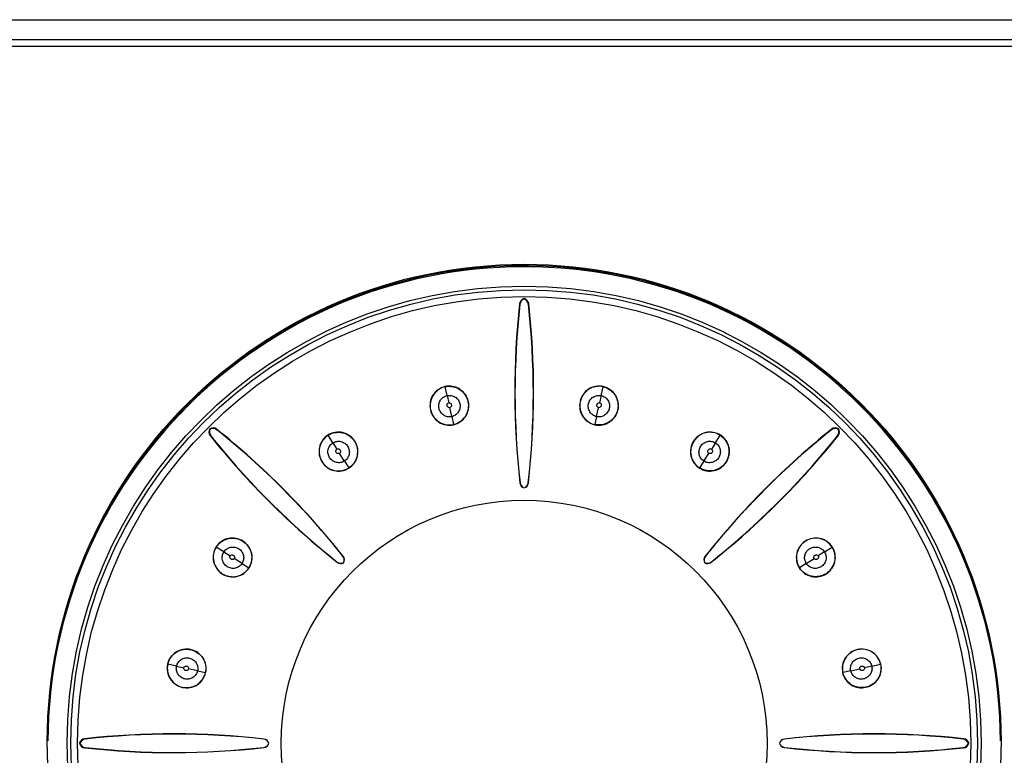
# Model space of a CAD drawing. Header units: millimetres. Extents: x 0 to 700, y 0 to 600.
# Tile 25 of 45: x 263 to 288, y 317 to 336. Entities that reach past the tile are written whole.
import ezdxf

# ---------------------------------------------------------------- set-up
doc = ezdxf.new("R2010")
doc.units = ezdxf.units.MM
doc.header["$LTSCALE"] = 39.111111
doc.layers.get('0').update_dxf_attribs({"linetype": 'CONTINUOUS'})
doc.layers.add('03_AXES', color=7, linetype='CONTINUOUS')
doc.layers.add('7_ALL_FEATURES', color=7, linetype='CONTINUOUS')

msp = doc.modelspace()

# ---------------------------------------------------------------- linework, layer by layer
at = {"color": 7, "linetype": 'CONTINUOUS'}
for p, q in [((301.511, 334.891), (250.499, 334.891)), ((276.005, 328.536), (276.005, 328.548)), ((268.093, 325.271), (268.102, 325.262)), ((283.908, 325.262), (283.917, 325.271)), ((276.005, 323.782), (276.005, 323.786)), ((271.46, 321.904), (271.463, 321.901)), ((280.546, 321.901), (280.549, 321.904)), ((264.829, 317.36), (264.816, 317.36)), ((269.582, 317.36), (269.578, 317.36)), ((282.432, 317.36), (282.428, 317.36)), ((287.181, 317.36), (287.194, 317.36))]:
    msp.add_line(p, q, dxfattribs=at)
at = {"color": 9, "linetype": 'CONTINUOUS'}
for p, q in [((275.899, 328.409), (275.891, 328.419)), ((276.11, 328.409), (276.119, 328.419)), ((274.066, 326.107), (274.016, 326.329)), ((274.066, 326.107), (274.106, 325.923)), ((277.944, 326.107), (277.903, 325.923)), ((277.944, 326.107), (277.993, 326.329)), ((274.183, 325.578), (274.134, 325.804)), ((277.827, 325.578), (277.878, 325.803)), ((274.183, 325.578), (274.227, 325.379)), ((277.827, 325.578), (277.783, 325.379)), ((268.117, 325.098), (268.104, 325.099)), ((268.266, 325.247), (268.266, 325.261)), ((271.191, 324.917), (271.069, 325.108)), ((280.819, 324.917), (280.941, 325.108)), ((283.743, 325.247), (283.744, 325.261)), ((283.893, 325.098), (283.906, 325.099)), ((271.191, 324.917), (271.292, 324.757)), ((280.819, 324.917), (280.717, 324.758)), ((271.482, 324.459), (271.359, 324.654)), ((280.528, 324.459), (280.653, 324.653)), ((271.482, 324.459), (271.592, 324.287)), ((280.528, 324.459), (280.418, 324.287)), ((275.901, 323.912), (275.898, 323.909)), ((276.108, 323.912), (276.111, 323.909)), ((268.448, 322.174), (268.256, 322.296)), ((268.448, 322.174), (268.607, 322.072)), ((283.562, 322.174), (283.402, 322.073)), ((283.562, 322.174), (283.753, 322.296)), ((268.906, 321.882), (268.711, 322.007)), ((268.906, 321.882), (269.078, 321.773)), ((271.298, 321.92), (271.298, 321.915)), ((271.445, 322.066), (271.449, 322.066)), ((280.565, 322.066), (280.561, 322.066)), ((280.712, 321.92), (280.711, 321.915)), ((283.104, 321.882), (282.932, 321.773)), ((283.104, 321.882), (283.3, 322.006)), ((267.257, 319.299), (267.035, 319.348)), ((267.257, 319.299), (267.441, 319.258)), ((267.787, 319.182), (267.561, 319.232)), ((267.787, 319.182), (267.986, 319.137)), ((284.223, 319.182), (284.024, 319.137)), ((284.223, 319.182), (284.449, 319.231)), ((284.753, 319.299), (284.568, 319.259)), ((284.753, 319.299), (284.974, 319.348)), ((264.955, 317.465), (264.945, 317.474)), ((269.452, 317.463), (269.456, 317.466)), ((282.558, 317.463), (282.554, 317.466)), ((287.054, 317.465), (287.064, 317.474)), ((264.955, 317.254), (264.945, 317.245)), ((269.452, 317.256), (269.456, 317.253)), ((282.558, 317.256), (282.554, 317.253)), ((287.054, 317.254), (287.064, 317.245))]:
    msp.add_line(p, q, dxfattribs=at)
at = {"color": 7, "linetype": 'CONTINUOUS'}
for radius in [11.5, 6.112]:
    msp.add_circle((276.005, 317.36), radius, dxfattribs=at)
at = {"color": 9, "linetype": 'CONTINUOUS'}
for radius in [11.41, 11.238]:
    msp.add_circle((276.005, 317.36), radius, dxfattribs=at)
at = {"color": 7, "linetype": 'CONTINUOUS'}
for centre, radius, start, end in [((276.005, 317.36), 11.988, 0.2755, 179.7265), ((276.005, 317.36), 12.016, 27.6478, 155.2222), ((295.843, 326.198), 20.075, 173.6493, 186.5484), ((295.778, 326.17), 20.004, 173.5729, 186.4795), ((276.039, 328.403), 0.15, 103.3185, 173.7143), ((276.048, 328.392), 0.15, 106.8279, 173.5908), ((275.97, 328.403), 0.15, 6.2857, 76.6815), ((275.961, 328.392), 0.15, 6.4092, 73.1721), ((256.232, 326.17), 20.004, 353.5204, 6.4272), ((256.167, 326.198), 20.076, 353.4517, 6.3506), ((268.221, 325.193), 0.15, 148.3216, 218.7111), ((268.234, 325.192), 0.15, 151.8279, 218.5908), ((268.172, 325.144), 0.15, 51.2889, 121.6784), ((268.173, 325.13), 0.15, 51.4092, 118.1721), ((283.782, 337.637), 20.075, 218.6493, 231.5484), ((283.757, 337.571), 20.004, 218.5729, 231.4795), ((255.727, 309.582), 20.076, 38.4517, 51.3506), ((255.794, 309.608), 20.004, 38.5204, 51.4272), ((296.282, 309.582), 20.075, 128.6493, 141.5484), ((296.216, 309.608), 20.004, 128.5729, 141.4795), ((268.227, 337.637), 20.076, 308.4517, 321.3506), ((268.253, 337.571), 20.004, 308.5204, 321.4272), ((283.837, 325.13), 0.15, 61.8279, 128.5908), ((283.838, 325.144), 0.15, 58.3216, 128.7111), ((283.776, 325.192), 0.15, 321.4092, 28.1721), ((283.789, 325.193), 0.15, 321.2889, 31.6784), ((276.047, 323.926), 0.15, 186.5795, 253.5569), ((276.05, 323.929), 0.15, 186.4835, 252.3448), ((275.959, 323.929), 0.15, 287.655, 353.5165), ((275.962, 323.926), 0.15, 286.4431, 353.4205), ((271.392, 322.037), 0.15, 231.4836, 297.3451), ((271.392, 322.033), 0.15, 231.5822, 298.5541), ((271.327, 321.973), 0.15, 332.6564, 38.5162), ((271.332, 321.973), 0.15, 331.4459, 38.4178), ((280.678, 321.973), 0.15, 141.5822, 208.5541), ((280.683, 321.973), 0.15, 141.4835, 207.3448), ((280.618, 322.033), 0.15, 241.4459, 308.4178), ((280.618, 322.037), 0.15, 242.655, 308.5165), ((264.962, 317.325), 0.15, 96.2889, 166.6784), ((264.972, 317.316), 0.15, 96.4092, 163.1721), ((267.166, 297.521), 20.076, 83.4517, 96.3506), ((267.195, 297.587), 20.004, 83.5204, 96.4272), ((269.435, 317.314), 0.15, 17.655, 83.5165), ((269.438, 317.317), 0.15, 16.4459, 83.4178), ((282.571, 317.317), 0.15, 96.5822, 163.5541), ((282.575, 317.314), 0.15, 96.4836, 162.3451), ((284.844, 297.522), 20.075, 83.6493, 96.5484), ((284.815, 297.587), 20.004, 83.5729, 96.4795), ((287.038, 317.316), 0.15, 16.8279, 83.5908), ((287.048, 317.325), 0.15, 13.3216, 83.7111), ((264.962, 317.394), 0.15, 193.3216, 263.7111), ((264.972, 317.403), 0.15, 196.8279, 263.5908), ((267.166, 337.198), 20.075, 263.6493, 276.5484), ((267.195, 337.133), 20.004, 263.5729, 276.4795), ((269.435, 317.405), 0.15, 276.4835, 342.3448), ((269.438, 317.402), 0.15, 276.5822, 343.5541), ((282.571, 317.402), 0.15, 196.4459, 263.4178), ((282.575, 317.405), 0.15, 197.6564, 263.5162), ((284.844, 337.198), 20.076, 263.4517, 276.3506), ((284.815, 337.132), 20.004, 263.5204, 276.4272), ((287.038, 317.403), 0.15, 276.4092, 343.1721), ((287.048, 317.394), 0.15, 276.2889, 346.6784)]:
    msp.add_arc(centre, radius, start, end, dxfattribs=at)
for points, knots in [([(274.228, 325.375), (274.29, 325.389), (274.41, 325.442), (274.545, 325.584), (274.614, 325.767), (274.61, 325.962), (274.531, 326.141), (274.391, 326.277), (274.209, 326.349), (274.078, 326.346), (274.016, 326.333)], [0, 0, 0, 0, 0.125333, 0.250433, 0.375281, 0.49995, 0.624632, 0.749515, 0.874655, 1, 1, 1, 1]), ([(274.016, 326.329), (274.078, 326.343), (274.208, 326.345), (274.389, 326.274), (274.528, 326.138), (274.607, 325.961), (274.61, 325.768), (274.542, 325.586), (274.408, 325.446), (274.289, 325.392), (274.227, 325.379)], [0, 0, 0, 0, 0.12533, 0.250486, 0.37538, 0.50009, 0.624764, 0.749611, 0.874699, 1, 1, 1, 1]), ([(277.994, 326.333), (277.932, 326.346), (277.8, 326.349), (277.618, 326.277), (277.478, 326.14), (277.4, 325.961), (277.396, 325.766), (277.465, 325.584), (277.6, 325.442), (277.72, 325.389), (277.782, 325.375)], [0, 0, 0, 0, 0.125451, 0.250721, 0.375713, 0.500456, 0.625102, 0.749841, 0.874823, 1, 1, 1, 1]), ([(277.993, 326.329), (277.932, 326.343), (277.801, 326.345), (277.621, 326.274), (277.481, 326.139), (277.403, 325.961), (277.4, 325.768), (277.468, 325.586), (277.602, 325.446), (277.721, 325.392), (277.783, 325.379)], [0, 0, 0, 0, 0.125325, 0.250479, 0.375394, 0.500113, 0.624768, 0.749608, 0.874704, 1, 1, 1, 1]), ([(274.016, 326.333), (273.953, 326.319), (273.833, 326.265), (273.698, 326.123), (273.629, 325.94), (273.634, 325.745), (273.713, 325.567), (273.853, 325.43), (274.035, 325.359), (274.166, 325.361), (274.228, 325.375)], [0, 0, 0, 0, 0.125451, 0.250721, 0.375713, 0.500456, 0.625102, 0.74984, 0.874823, 1, 1, 1, 1]), ([(274.016, 326.329), (273.955, 326.315), (273.836, 326.262), (273.702, 326.121), (273.633, 325.94), (273.637, 325.746), (273.716, 325.569), (273.854, 325.434), (274.035, 325.363), (274.165, 325.365), (274.227, 325.379)], [0, 0, 0, 0, 0.125325, 0.250479, 0.375394, 0.500113, 0.624768, 0.749608, 0.874704, 1, 1, 1, 1]), ([(277.782, 325.375), (277.844, 325.361), (277.975, 325.359), (278.158, 325.431), (278.297, 325.567), (278.376, 325.746), (278.38, 325.941), (278.311, 326.124), (278.176, 326.265), (278.056, 326.319), (277.994, 326.333)], [0, 0, 0, 0, 0.125333, 0.250433, 0.375281, 0.49995, 0.624632, 0.749515, 0.874655, 1, 1, 1, 1]), ([(277.993, 326.329), (278.055, 326.315), (278.174, 326.262), (278.308, 326.121), (278.377, 325.94), (278.373, 325.746), (278.294, 325.569), (278.156, 325.434), (277.975, 325.363), (277.844, 325.365), (277.783, 325.379)], [0, 0, 0, 0, 0.125325, 0.250479, 0.375394, 0.500113, 0.624768, 0.749608, 0.874704, 1, 1, 1, 1]), ([(271.067, 325.111), (271.013, 325.077), (270.918, 324.986), (270.84, 324.806), (270.838, 324.61), (270.909, 324.428), (271.044, 324.288), (271.222, 324.208), (271.417, 324.203), (271.54, 324.25), (271.594, 324.284)], [0, 0, 0, 0, 0.125451, 0.250721, 0.375713, 0.500456, 0.625102, 0.749841, 0.874823, 1, 1, 1, 1]), ([(271.069, 325.108), (271.015, 325.074), (270.922, 324.983), (270.844, 324.805), (270.841, 324.611), (270.911, 324.431), (271.046, 324.291), (271.222, 324.211), (271.417, 324.207), (271.538, 324.253), (271.592, 324.287)], [0, 0, 0, 0, 0.12533, 0.250486, 0.37538, 0.50009, 0.624764, 0.749611, 0.874699, 1, 1, 1, 1]), ([(271.594, 324.284), (271.647, 324.318), (271.742, 324.409), (271.82, 324.589), (271.822, 324.784), (271.752, 324.966), (271.617, 325.107), (271.439, 325.187), (271.243, 325.192), (271.12, 325.145), (271.067, 325.111)], [0, 0, 0, 0, 0.125333, 0.250433, 0.375281, 0.49995, 0.624632, 0.749515, 0.874655, 1, 1, 1, 1]), ([(271.069, 325.108), (271.122, 325.142), (271.244, 325.189), (271.438, 325.184), (271.615, 325.104), (271.749, 324.964), (271.819, 324.784), (271.817, 324.59), (271.738, 324.412), (271.645, 324.321), (271.592, 324.287)], [0, 0, 0, 0, 0.125325, 0.250479, 0.375394, 0.500113, 0.624768, 0.749608, 0.874704, 1, 1, 1, 1]), ([(280.943, 325.111), (280.889, 325.145), (280.767, 325.193), (280.571, 325.187), (280.392, 325.107), (280.258, 324.966), (280.187, 324.784), (280.19, 324.588), (280.268, 324.409), (280.363, 324.318), (280.416, 324.284)], [0, 0, 0, 0, 0.125467, 0.250736, 0.375729, 0.500484, 0.625133, 0.749862, 0.874833, 1, 1, 1, 1]), ([(280.941, 325.108), (280.888, 325.142), (280.766, 325.189), (280.572, 325.184), (280.395, 325.104), (280.261, 324.964), (280.191, 324.784), (280.193, 324.59), (280.271, 324.412), (280.365, 324.321), (280.418, 324.287)], [0, 0, 0, 0, 0.12533, 0.250486, 0.37538, 0.50009, 0.624764, 0.749611, 0.874699, 1, 1, 1, 1]), ([(280.416, 324.284), (280.47, 324.25), (280.593, 324.203), (280.788, 324.208), (280.966, 324.288), (281.101, 324.429), (281.172, 324.611), (281.17, 324.806), (281.091, 324.986), (280.997, 325.077), (280.943, 325.111)], [0, 0, 0, 0, 0.125333, 0.250433, 0.375281, 0.49995, 0.624632, 0.749515, 0.874655, 1, 1, 1, 1]), ([(280.941, 325.108), (280.995, 325.074), (281.088, 324.983), (281.166, 324.805), (281.168, 324.611), (281.098, 324.431), (280.964, 324.291), (280.787, 324.211), (280.593, 324.207), (280.471, 324.253), (280.418, 324.287)], [0, 0, 0, 0, 0.125325, 0.250479, 0.375394, 0.500113, 0.624768, 0.749608, 0.874704, 1, 1, 1, 1]), ([(269.081, 321.771), (269.115, 321.825), (269.162, 321.947), (269.157, 322.143), (269.076, 322.321), (268.936, 322.456), (268.754, 322.527), (268.558, 322.524), (268.379, 322.446), (268.288, 322.352), (268.253, 322.298)], [0, 0, 0, 0, 0.125333, 0.250433, 0.375281, 0.49995, 0.624632, 0.749515, 0.874655, 1, 1, 1, 1]), ([(268.256, 322.296), (268.29, 322.349), (268.381, 322.443), (268.559, 322.521), (268.753, 322.523), (268.934, 322.453), (269.073, 322.319), (269.153, 322.142), (269.158, 321.948), (269.112, 321.826), (269.078, 321.773)], [0, 0, 0, 0, 0.12533, 0.250486, 0.37538, 0.50009, 0.624764, 0.749611, 0.874699, 1, 1, 1, 1]), ([(283.756, 322.298), (283.722, 322.352), (283.631, 322.446), (283.451, 322.524), (283.256, 322.527), (283.074, 322.456), (282.933, 322.321), (282.853, 322.142), (282.848, 321.947), (282.895, 321.825), (282.929, 321.771)], [0, 0, 0, 0, 0.125451, 0.250721, 0.375713, 0.500456, 0.625102, 0.749841, 0.874823, 1, 1, 1, 1]), ([(283.753, 322.296), (283.719, 322.349), (283.629, 322.443), (283.451, 322.521), (283.257, 322.523), (283.076, 322.453), (282.936, 322.319), (282.856, 322.142), (282.852, 321.948), (282.898, 321.826), (282.932, 321.773)], [0, 0, 0, 0, 0.125325, 0.250479, 0.375394, 0.500113, 0.624768, 0.749608, 0.874704, 1, 1, 1, 1]), ([(268.253, 322.298), (268.219, 322.244), (268.172, 322.122), (268.177, 321.926), (268.257, 321.748), (268.398, 321.613), (268.58, 321.542), (268.776, 321.545), (268.955, 321.623), (269.046, 321.717), (269.081, 321.771)], [0, 0, 0, 0, 0.125344, 0.250479, 0.37536, 0.500047, 0.624726, 0.749581, 0.874682, 1, 1, 1, 1]), ([(268.256, 322.296), (268.222, 322.243), (268.176, 322.121), (268.181, 321.927), (268.26, 321.75), (268.4, 321.616), (268.581, 321.546), (268.775, 321.548), (268.953, 321.626), (269.044, 321.719), (269.078, 321.773)], [0, 0, 0, 0, 0.125325, 0.250479, 0.375394, 0.500113, 0.624768, 0.749608, 0.874704, 1, 1, 1, 1]), ([(282.929, 321.771), (282.964, 321.717), (283.055, 321.623), (283.234, 321.545), (283.43, 321.542), (283.611, 321.613), (283.752, 321.748), (283.833, 321.926), (283.838, 322.122), (283.791, 322.244), (283.756, 322.298)], [0, 0, 0, 0, 0.125334, 0.250433, 0.37528, 0.49995, 0.624632, 0.749514, 0.874655, 1, 1, 1, 1]), ([(283.753, 322.296), (283.787, 322.243), (283.834, 322.121), (283.829, 321.927), (283.749, 321.75), (283.609, 321.616), (283.429, 321.546), (283.235, 321.548), (283.057, 321.626), (282.966, 321.719), (282.932, 321.773)], [0, 0, 0, 0, 0.12533, 0.250486, 0.37538, 0.50009, 0.624764, 0.749611, 0.874699, 1, 1, 1, 1]), ([(267.989, 319.137), (268.003, 319.199), (268.005, 319.33), (267.934, 319.512), (267.797, 319.652), (267.619, 319.731), (267.424, 319.735), (267.241, 319.666), (267.099, 319.531), (267.046, 319.411), (267.032, 319.349)], [0, 0, 0, 0, 0.125333, 0.250433, 0.375281, 0.49995, 0.624632, 0.749515, 0.874655, 1, 1, 1, 1]), ([(267.035, 319.348), (267.049, 319.41), (267.102, 319.529), (267.243, 319.663), (267.424, 319.731), (267.618, 319.727), (267.795, 319.649), (267.931, 319.51), (268.001, 319.329), (268, 319.199), (267.986, 319.137)], [0, 0, 0, 0, 0.12533, 0.250486, 0.37538, 0.50009, 0.624764, 0.749611, 0.874699, 1, 1, 1, 1]), ([(284.978, 319.349), (284.964, 319.411), (284.911, 319.531), (284.769, 319.666), (284.585, 319.735), (284.39, 319.731), (284.212, 319.652), (284.076, 319.512), (284.004, 319.33), (284.007, 319.199), (284.02, 319.137)], [0, 0, 0, 0, 0.125451, 0.250721, 0.375713, 0.500456, 0.625102, 0.749841, 0.874823, 1, 1, 1, 1]), ([(284.974, 319.348), (284.961, 319.41), (284.908, 319.529), (284.767, 319.663), (284.585, 319.731), (284.392, 319.727), (284.215, 319.649), (284.079, 319.51), (284.008, 319.329), (284.01, 319.199), (284.024, 319.137)], [0, 0, 0, 0, 0.12533, 0.250486, 0.37538, 0.50009, 0.624764, 0.749611, 0.874699, 1, 1, 1, 1]), ([(267.032, 319.349), (267.018, 319.287), (267.016, 319.155), (267.088, 318.973), (267.224, 318.833), (267.403, 318.754), (267.598, 318.751), (267.781, 318.82), (267.922, 318.955), (267.976, 319.074), (267.989, 319.137)], [0, 0, 0, 0, 0.125451, 0.250721, 0.375713, 0.500456, 0.625102, 0.749841, 0.874823, 1, 1, 1, 1]), ([(267.035, 319.348), (267.022, 319.286), (267.02, 319.156), (267.091, 318.975), (267.226, 318.836), (267.403, 318.758), (267.597, 318.754), (267.779, 318.823), (267.919, 318.957), (267.972, 319.076), (267.986, 319.137)], [0, 0, 0, 0, 0.125325, 0.250479, 0.375394, 0.500113, 0.624768, 0.749608, 0.874704, 1, 1, 1, 1]), ([(284.02, 319.137), (284.034, 319.074), (284.088, 318.954), (284.229, 318.82), (284.412, 318.75), (284.607, 318.755), (284.786, 318.833), (284.922, 318.973), (284.994, 319.155), (284.992, 319.287), (284.978, 319.349)], [0, 0, 0, 0, 0.125333, 0.250433, 0.375281, 0.49995, 0.624632, 0.749515, 0.874655, 1, 1, 1, 1]), ([(284.974, 319.348), (284.988, 319.286), (284.99, 319.156), (284.919, 318.975), (284.784, 318.836), (284.606, 318.758), (284.413, 318.754), (284.231, 318.823), (284.091, 318.957), (284.038, 319.076), (284.024, 319.137)], [0, 0, 0, 0, 0.125325, 0.250479, 0.375394, 0.500113, 0.624768, 0.749608, 0.874704, 1, 1, 1, 1])]:
    msp.add_open_spline(points, degree=3, knots=knots, dxfattribs=at)
at = {"color": 9, "linetype": 'CONTINUOUS'}
for points, knots in [([(274.183, 325.578), (274.149, 325.57), (274.076, 325.57), (273.976, 325.608), (273.899, 325.685), (273.862, 325.767), (273.854, 325.837), (273.858, 325.89), (273.872, 325.941), (273.902, 326.005), (273.966, 326.07), (274.031, 326.1), (274.066, 326.107)], [0, 0, 0, 0, 0.124952, 0.24986, 0.374627, 0.49936, 0.561995, 0.624673, 0.687384, 0.750094, 0.875005, 1, 1, 1, 1]), ([(274.066, 326.107), (274.1, 326.115), (274.172, 326.116), (274.257, 326.084), (274.311, 326.039), (274.357, 325.985), (274.394, 325.902), (274.395, 325.795), (274.358, 325.693), (274.283, 325.616), (274.217, 325.585), (274.183, 325.578)], [0, 0, 0, 0, 0.12505, 0.249999, 0.31276, 0.375504, 0.500303, 0.625136, 0.749974, 0.874957, 1, 1, 1, 1]), ([(277.827, 325.578), (277.793, 325.585), (277.727, 325.616), (277.652, 325.693), (277.615, 325.795), (277.616, 325.885), (277.638, 325.952), (277.664, 325.998), (277.699, 326.039), (277.753, 326.084), (277.838, 326.116), (277.91, 326.115), (277.944, 326.107)], [0, 0, 0, 0, 0.124952, 0.24986, 0.374627, 0.49936, 0.561995, 0.624673, 0.687384, 0.750094, 0.875005, 1, 1, 1, 1]), ([(277.944, 326.107), (277.979, 326.1), (278.044, 326.07), (278.107, 326.005), (278.138, 325.941), (278.152, 325.89), (278.156, 325.837), (278.147, 325.767), (278.11, 325.685), (278.034, 325.608), (277.933, 325.57), (277.861, 325.57), (277.827, 325.578)], [0, 0, 0, 0, 0.124993, 0.249902, 0.312611, 0.375322, 0.438, 0.500634, 0.625365, 0.750132, 0.875044, 1, 1, 1, 1]), ([(274.133, 325.803), (274.125, 325.802), (274.11, 325.803), (274.088, 325.811), (274.073, 325.83), (274.062, 325.851), (274.063, 325.874), (274.071, 325.904), (274.092, 325.919), (274.106, 325.923)], [0, 0, 0, 0, 0.125711, 0.251258, 0.376949, 0.502422, 0.627682, 0.753407, 1, 1, 1, 1]), ([(274.106, 325.923), (274.121, 325.926), (274.147, 325.921), (274.167, 325.897), (274.177, 325.876), (274.176, 325.853), (274.169, 325.823), (274.148, 325.807), (274.133, 325.803)], [0, 0, 0, 0, 0.247686, 0.373958, 0.499927, 0.626002, 0.752215, 1, 1, 1, 1]), ([(277.877, 325.803), (277.869, 325.805), (277.856, 325.813), (277.839, 325.83), (277.833, 325.853), (277.833, 325.876), (277.843, 325.897), (277.863, 325.921), (277.889, 325.926), (277.903, 325.923)], [0, 0, 0, 0, 0.125711, 0.251257, 0.376949, 0.502421, 0.627682, 0.753406, 1, 1, 1, 1]), ([(277.903, 325.923), (277.918, 325.92), (277.939, 325.904), (277.947, 325.874), (277.947, 325.851), (277.937, 325.83), (277.917, 325.806), (277.892, 325.801), (277.877, 325.803)], [0, 0, 0, 0, 0.247723, 0.374023, 0.499861, 0.62591, 0.752178, 1, 1, 1, 1]), ([(271.482, 324.459), (271.452, 324.44), (271.385, 324.415), (271.277, 324.417), (271.179, 324.463), (271.103, 324.54), (271.071, 324.624), (271.065, 324.694), (271.072, 324.765), (271.109, 324.847), (271.161, 324.898), (271.191, 324.917)], [0, 0, 0, 0, 0.125043, 0.250026, 0.374864, 0.499697, 0.624496, 0.68724, 0.750001, 0.87495, 1, 1, 1, 1]), ([(271.191, 324.917), (271.22, 324.935), (271.288, 324.961), (271.378, 324.96), (271.445, 324.936), (271.491, 324.909), (271.532, 324.875), (271.575, 324.819), (271.607, 324.735), (271.607, 324.627), (271.563, 324.529), (271.512, 324.478), (271.482, 324.459)], [0, 0, 0, 0, 0.124993, 0.249902, 0.312611, 0.375322, 0.438, 0.500634, 0.625365, 0.750132, 0.875044, 1, 1, 1, 1]), ([(280.528, 324.459), (280.498, 324.478), (280.447, 324.529), (280.403, 324.627), (280.403, 324.735), (280.441, 324.836), (280.504, 324.901), (280.565, 324.936), (280.632, 324.96), (280.722, 324.961), (280.79, 324.935), (280.819, 324.917)], [0, 0, 0, 0, 0.125043, 0.250026, 0.374864, 0.499697, 0.624496, 0.68724, 0.750001, 0.87495, 1, 1, 1, 1]), ([(280.819, 324.917), (280.849, 324.898), (280.9, 324.847), (280.938, 324.765), (280.944, 324.694), (280.94, 324.641), (280.926, 324.59), (280.894, 324.527), (280.831, 324.463), (280.733, 324.417), (280.625, 324.415), (280.557, 324.44), (280.528, 324.459)], [0, 0, 0, 0, 0.124993, 0.249902, 0.312611, 0.375322, 0.438, 0.500634, 0.625365, 0.750132, 0.875044, 1, 1, 1, 1]), ([(271.358, 324.654), (271.351, 324.65), (271.336, 324.645), (271.313, 324.646), (271.292, 324.658), (271.275, 324.674), (271.268, 324.696), (271.265, 324.727), (271.28, 324.749), (271.292, 324.757)], [0, 0, 0, 0, 0.125749, 0.251249, 0.376881, 0.502375, 0.627763, 0.753454, 1, 1, 1, 1]), ([(271.292, 324.757), (271.305, 324.765), (271.331, 324.769), (271.358, 324.754), (271.374, 324.737), (271.382, 324.715), (271.385, 324.684), (271.37, 324.662), (271.358, 324.654)], [0, 0, 0, 0, 0.247723, 0.374024, 0.499861, 0.62591, 0.752178, 1, 1, 1, 1]), ([(280.652, 324.654), (280.645, 324.658), (280.635, 324.67), (280.626, 324.692), (280.628, 324.715), (280.635, 324.737), (280.652, 324.754), (280.679, 324.769), (280.705, 324.765), (280.718, 324.757)], [0, 0, 0, 0, 0.125749, 0.251249, 0.376881, 0.502375, 0.627763, 0.753454, 1, 1, 1, 1]), ([(280.718, 324.757), (280.73, 324.749), (280.745, 324.727), (280.742, 324.696), (280.734, 324.674), (280.717, 324.658), (280.691, 324.642), (280.665, 324.646), (280.652, 324.654)], [0, 0, 0, 0, 0.247723, 0.374024, 0.499861, 0.62591, 0.752178, 1, 1, 1, 1]), ([(268.906, 321.882), (268.887, 321.853), (268.836, 321.801), (268.737, 321.757), (268.629, 321.758), (268.545, 321.789), (268.489, 321.833), (268.455, 321.874), (268.429, 321.92), (268.405, 321.986), (268.404, 322.077), (268.429, 322.144), (268.448, 322.174)], [0, 0, 0, 0, 0.124952, 0.24986, 0.374627, 0.49936, 0.561995, 0.624673, 0.687384, 0.750094, 0.875005, 1, 1, 1, 1]), ([(268.448, 322.174), (268.467, 322.203), (268.517, 322.255), (268.6, 322.292), (268.67, 322.299), (268.741, 322.293), (268.825, 322.261), (268.902, 322.186), (268.948, 322.088), (268.949, 321.98), (268.924, 321.912), (268.906, 321.882)], [0, 0, 0, 0, 0.12505, 0.249999, 0.31276, 0.375504, 0.500303, 0.625136, 0.749974, 0.874957, 1, 1, 1, 1]), ([(283.104, 321.882), (283.086, 321.912), (283.06, 321.98), (283.062, 322.088), (283.108, 322.186), (283.172, 322.248), (283.235, 322.281), (283.287, 322.294), (283.34, 322.299), (283.41, 322.292), (283.492, 322.255), (283.543, 322.204), (283.562, 322.174)], [0, 0, 0, 0, 0.124952, 0.24986, 0.374627, 0.49936, 0.561995, 0.624673, 0.687384, 0.750094, 0.875005, 1, 1, 1, 1]), ([(283.562, 322.174), (283.581, 322.144), (283.606, 322.077), (283.605, 321.986), (283.581, 321.92), (283.546, 321.858), (283.481, 321.795), (283.381, 321.758), (283.273, 321.757), (283.174, 321.801), (283.123, 321.853), (283.104, 321.882)], [0, 0, 0, 0, 0.12505, 0.249999, 0.31276, 0.375504, 0.500303, 0.625136, 0.749974, 0.874957, 1, 1, 1, 1]), ([(268.711, 322.007), (268.706, 322), (268.695, 321.99), (268.673, 321.98), (268.649, 321.983), (268.627, 321.99), (268.611, 322.007), (268.595, 322.034), (268.599, 322.06), (268.607, 322.072)], [0, 0, 0, 0, 0.125711, 0.251258, 0.376949, 0.502422, 0.627682, 0.753407, 1, 1, 1, 1]), ([(268.607, 322.072), (268.615, 322.085), (268.638, 322.099), (268.668, 322.097), (268.69, 322.089), (268.707, 322.072), (268.722, 322.046), (268.718, 322.02), (268.711, 322.007)], [0, 0, 0, 0, 0.247686, 0.373958, 0.499927, 0.626002, 0.752215, 1, 1, 1, 1]), ([(283.299, 322.007), (283.295, 322.013), (283.291, 322.028), (283.291, 322.052), (283.303, 322.072), (283.319, 322.089), (283.342, 322.097), (283.372, 322.099), (283.394, 322.085), (283.403, 322.072)], [0, 0, 0, 0, 0.125711, 0.251258, 0.376949, 0.502422, 0.627682, 0.753407, 1, 1, 1, 1]), ([(283.403, 322.072), (283.411, 322.06), (283.414, 322.034), (283.399, 322.007), (283.382, 321.99), (283.36, 321.983), (283.33, 321.98), (283.308, 321.994), (283.299, 322.007)], [0, 0, 0, 0, 0.247686, 0.373958, 0.499927, 0.626002, 0.752215, 1, 1, 1, 1]), ([(267.257, 319.299), (267.265, 319.333), (267.295, 319.399), (267.359, 319.462), (267.423, 319.493), (267.491, 319.511), (267.582, 319.51), (267.68, 319.465), (267.756, 319.389), (267.795, 319.288), (267.794, 319.216), (267.787, 319.182)], [0, 0, 0, 0, 0.12505, 0.249999, 0.31276, 0.375504, 0.500303, 0.625136, 0.749974, 0.874957, 1, 1, 1, 1]), ([(284.223, 319.182), (284.216, 319.216), (284.215, 319.288), (284.254, 319.389), (284.33, 319.465), (284.428, 319.51), (284.519, 319.511), (284.587, 319.493), (284.651, 319.462), (284.715, 319.399), (284.745, 319.333), (284.753, 319.299)], [0, 0, 0, 0, 0.125043, 0.250026, 0.374864, 0.499697, 0.624496, 0.68724, 0.750001, 0.87495, 1, 1, 1, 1]), ([(267.787, 319.182), (267.779, 319.147), (267.749, 319.082), (267.671, 319.006), (267.57, 318.97), (267.48, 318.971), (267.413, 318.992), (267.366, 319.019), (267.326, 319.053), (267.281, 319.108), (267.249, 319.192), (267.25, 319.265), (267.257, 319.299)], [0, 0, 0, 0, 0.124952, 0.24986, 0.374627, 0.49936, 0.561995, 0.624673, 0.687384, 0.750094, 0.875005, 1, 1, 1, 1]), ([(267.561, 319.232), (267.559, 319.224), (267.552, 319.21), (267.535, 319.194), (267.512, 319.188), (267.488, 319.188), (267.467, 319.198), (267.444, 319.218), (267.439, 319.243), (267.441, 319.258)], [0, 0, 0, 0, 0.125711, 0.251258, 0.376949, 0.502422, 0.627682, 0.753407, 1, 1, 1, 1]), ([(267.441, 319.258), (267.445, 319.273), (267.461, 319.294), (267.49, 319.302), (267.514, 319.302), (267.535, 319.292), (267.559, 319.272), (267.564, 319.246), (267.561, 319.232)], [0, 0, 0, 0, 0.247686, 0.373958, 0.499927, 0.626002, 0.752215, 1, 1, 1, 1]), ([(284.753, 319.299), (284.76, 319.265), (284.761, 319.192), (284.729, 319.108), (284.684, 319.053), (284.643, 319.019), (284.597, 318.992), (284.53, 318.971), (284.44, 318.97), (284.339, 319.006), (284.261, 319.082), (284.231, 319.147), (284.223, 319.182)], [0, 0, 0, 0, 0.124993, 0.249902, 0.312611, 0.375322, 0.438, 0.500634, 0.625365, 0.750132, 0.875044, 1, 1, 1, 1]), ([(284.449, 319.232), (284.447, 319.239), (284.448, 319.255), (284.457, 319.277), (284.475, 319.292), (284.496, 319.302), (284.519, 319.302), (284.549, 319.294), (284.565, 319.273), (284.568, 319.258)], [0, 0, 0, 0, 0.125749, 0.251249, 0.376881, 0.502375, 0.627763, 0.753454, 1, 1, 1, 1]), ([(284.568, 319.258), (284.572, 319.243), (284.566, 319.218), (284.542, 319.198), (284.521, 319.188), (284.498, 319.188), (284.468, 319.196), (284.452, 319.217), (284.449, 319.232)], [0, 0, 0, 0, 0.247723, 0.374024, 0.499861, 0.62591, 0.752178, 1, 1, 1, 1])]:
    msp.add_open_spline(points, degree=3, knots=knots, dxfattribs=at)
at = {"layer": '03_AXES', "color": 7, "linetype": 'CONTINUOUS'}
msp.add_circle((276.005, 317.41), 12, dxfattribs=at)
at = {"layer": '7_ALL_FEATURES', "color": 9, "linetype": 'CONTINUOUS'}
for p, q in [((250.329, 335.564), (301.681, 335.564)), ((250.329, 335.065), (301.681, 335.065))]:
    msp.add_line(p, q, dxfattribs=at)

doc.saveas('drawing.dxf')
